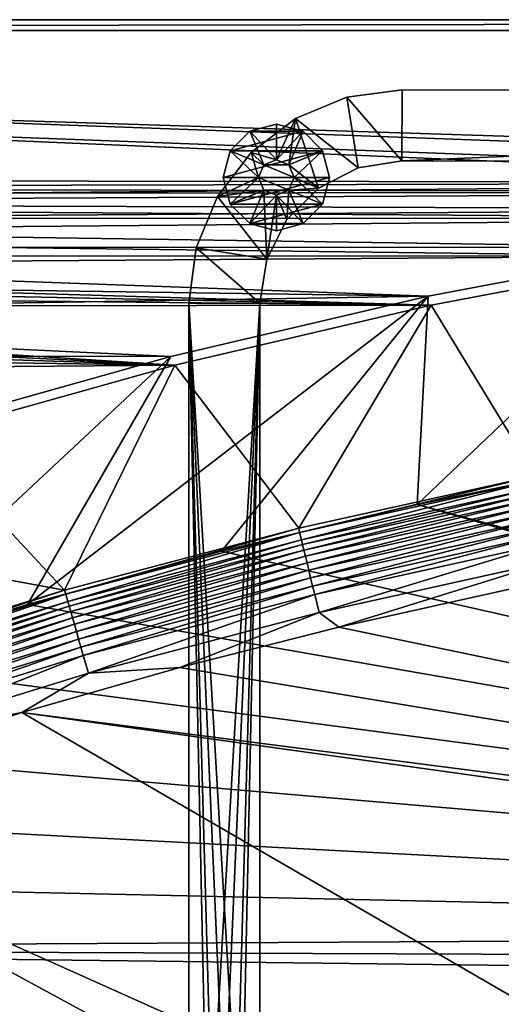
# Model space of a CAD drawing. Header units: metres. Extents: x 0 to 1651, y -1070 to 0.
# Tile 71 of 109: x 799 to 934, y -277 to 0. Entities that reach past the tile are written whole.
import ezdxf

# ---------------------------------------------------------------- set-up
doc = ezdxf.new("R2010")
doc.units = ezdxf.units.M

msp = doc.modelspace()

# ---------------------------------------------------------------- linework, layer by layer
at = {"layer": 'None'}
for points in [[(423.802948, -47.347477), (1134.583252, -48.452602), (0, 0)], [(1134.583252, -48.452602), (1208.617432, -44.136024), (0, 0)], [(0, 0), (1208.617432, -44.136024), (1650, 0)], [(0, 0), (1650, 0), (0, 0, -45)], [(1650, 0), (1650, 0, -45), (0, 0, -45)], [(3, -3, -45), (0, 0, -45), (1650, 0, -45)], [(1647.142822, -3, -45), (3, -3, -45), (1650, 0, -45)], [(1647.142822, -3, -3), (1208.450439, -41.532547, -3), (3, -3, -3)], [(1208.450439, -41.532547, -3), (1134.234009, -45.864342, -3), (3, -3, -3)], [(3, -3, -3), (1134.234009, -45.864342, -3), (422.772034, -44.999176, -3)], [(3, -3, -45), (1647.142822, -3, -45), (3, -3, -3)], [(1647.142822, -3, -45), (1647.142822, -3, -3), (3, -3, -3)], [(1134.234009, -45.864342, -3), (452.166077, -47.425011, -3), (422.772034, -44.999176, -3)], [(452.166077, -47.425011, -3), (1134.234009, -45.864342, -3), (481.384247, -51.449856, -3)], [(1134.234009, -45.864342, -3), (1060.271729, -53.377277, -3), (481.384247, -51.449856, -3)], [(423.802948, -47.347477), (447.228119, -49.1884), (1134.583252, -48.452602)], [(447.228119, -49.1884), (470.554016, -52.022148), (1134.583252, -48.452602)], [(1134.583252, -48.452602), (470.554016, -52.022148), (1060.802246, -55.93948)], [(470.554016, -52.022148), (493.738586, -55.843609), (1060.802246, -55.93948)], [(481.384247, -51.449856, -3), (1060.271729, -53.377277, -3), (510.341522, -57.051674, -3)], [(1060.271729, -53.377277, -3), (986.700134, -64.05751, -3), (510.341522, -57.051674, -3)], [(1060.802246, -55.93948), (493.738586, -55.843609), (516.740051, -60.645893)], [(510.341522, -57.051674, -3), (986.700134, -64.05751, -3), (538.954285, -64.20813, -3)], [(1060.802246, -55.93948), (516.740051, -60.645893), (987.410156, -66.582886)], [(516.740051, -60.645893), (539.516846, -66.420341), (987.410156, -66.582886)], [(986.700134, -64.05751, -3), (913.654602, -77.885361, -3), (538.954285, -64.20813, -3)], [(538.954285, -64.20813, -3), (913.654602, -77.885361, -3), (567.141235, -72.891388, -3)], [(987.410156, -66.582886), (539.516846, -66.420341), (550.808167, -69.668938)], [(955.190979, -127.269501, -406), (910.559204, -136.503036, -406), (986.700134, -64.05751, -3)], [(986.700134, -64.05751, -3), (910.559204, -136.503036, -406), (913.654602, -77.885361, -3)], [(987.410156, -66.582886), (550.808167, -69.668938), (914.54187, -80.363251)], [(943.775452, -128.46904, -377.175201), (987.410156, -66.582886), (914.54187, -80.363251)], [(550.808167, -69.668938), (562.027954, -73.15654), (914.54187, -80.363251)], [(914.54187, -80.363251), (562.027954, -73.15654), (573.171204, -76.881569)], [(913.654602, -77.885361, -3), (594.823792, -83.069069, -3), (567.141235, -72.891388, -3)], [(573.171204, -76.881569), (584.232849, -80.842346), (914.54187, -80.363251)], [(584.232849, -80.842346), (842.33136, -97.255226), (914.54187, -80.363251)], [(913.654602, -77.885361, -3), (841.269836, -94.835342, -3), (594.823792, -83.069069, -3)], [(913.654602, -77.885361, -3), (855.502075, -149.656174, -406), (800.920776, -164.661942, -406)], [(913.654602, -77.885361, -3), (800.920776, -164.661942, -406), (841.269836, -94.835342, -3)], [(877.224854, -143.180298, -377.175201), (914.54187, -80.363251), (842.33136, -97.255226)], [(910.559204, -136.503036, -406), (855.502075, -149.656174, -406), (913.654602, -77.885361, -3)], [(877.224854, -143.180298, -377.175201), (943.775452, -128.46904, -377.175201), (914.54187, -80.363251)], [(584.232849, -80.842346), (595.207886, -85.037086), (842.33136, -97.255226)], [(841.269836, -94.835342, -3), (621.925598, -94.705353, -3), (594.823792, -83.069069, -3)], [(595.207886, -85.037086), (606.091431, -89.463898), (842.33136, -97.255226)], [(842.33136, -97.255226), (606.091431, -89.463898), (616.878479, -94.120781)], [(616.878479, -94.120781), (627.56427, -99.005646), (842.33136, -97.255226)], [(841.269836, -94.835342, -3), (769.67926, -114.876228, -3), (621.925598, -94.705353, -3)], [(800.920776, -164.661942, -406), (749.313782, -180.700699, -406), (841.269836, -94.835342, -3)], [(841.269836, -94.835342, -3), (749.313782, -180.700699, -406), (769.67926, -114.876228, -3)], [(627.56427, -99.005646), (770.91156, -117.227737), (842.33136, -97.255226)], [(811.327393, -160.584824, -377.175201), (842.33136, -97.255226), (770.91156, -117.227737)], [(811.327393, -160.584824, -377.175201), (877.224854, -143.180298, -377.175201), (842.33136, -97.255226)], [(700.413818, -140.244064), (811.327393, -160.584824, -377.175201), (770.91156, -117.227737)], [(1330.077148, -250, -406), (910.559204, -136.503036, -406), (955.190979, -127.269501, -406)], [(943.775452, -128.46904, -377.175201), (877.224854, -143.180298, -377.175201), (877.497009, -144.367905, -382.385681)], [(944.000732, -129.665039, -382.385681), (943.775452, -128.46904, -377.175201), (877.497009, -144.367905, -382.385681)], [(877.497009, -144.367905, -382.385681), (877.998169, -146.43457, -387.314758), (944.000732, -129.665039, -382.385681)], [(877.998169, -146.43457, -387.314758), (944.417419, -131.750381, -387.314758), (944.000732, -129.665039, -382.385681)], [(877.998169, -146.43457, -387.314758), (878.324646, -147.780869, -389.61441), (944.417419, -131.750381, -387.314758)], [(878.324646, -147.780869, -389.61441), (944.688904, -133.108841, -389.61441), (944.417419, -131.750381, -387.314758)], [(878.324646, -147.780869, -389.61441), (878.698059, -149.320892, -391.779236), (944.688904, -133.108841, -389.61441)], [(878.698059, -149.320892, -391.779236), (944.99939, -134.662781, -391.779236), (944.688904, -133.108841, -389.61441)], [(878.698059, -149.320892, -391.779236), (879.115234, -151.041397, -393.793457), (944.99939, -134.662781, -391.779236)], [(879.115234, -151.041397, -393.793457), (945.346313, -136.398819, -393.793457), (944.99939, -134.662781, -391.779236)], [(1330.743774, -257.264709, -406), (855.502075, -149.656174, -406), (910.559204, -136.503036, -406)], [(945.346313, -136.398819, -393.793457), (879.115234, -151.041397, -393.793457), (879.572998, -152.929092, -395.641296)], [(945.726929, -138.303574, -395.641296), (945.346313, -136.398819, -393.793457), (879.572998, -152.929092, -395.641296)], [(945.726929, -138.303574, -395.641296), (879.572998, -152.929092, -395.641296), (880.067932, -154.970108, -397.307617)], [(946.138489, -140.363022, -397.307617), (945.726929, -138.303574, -395.641296), (880.067932, -154.970108, -397.307617)], [(1330.077148, -250, -406), (1330.743774, -257.264709, -406), (910.559204, -136.503036, -406)], [(746.191895, -180.653854, -377.175201), (811.327393, -160.584824, -377.175201), (700.413818, -140.244064)], [(880.067932, -154.970108, -397.307617), (880.596069, -157.14801, -398.780426), (946.138489, -140.363022, -397.307617)], [(880.596069, -157.14801, -398.780426), (946.577637, -142.560593, -398.780426), (946.138489, -140.363022, -397.307617)], [(877.224854, -143.180298, -377.175201), (811.327393, -160.584824, -377.175201), (811.652954, -161.758499, -382.385681)], [(877.497009, -144.367905, -382.385681), (877.224854, -143.180298, -377.175201), (811.652954, -161.758499, -382.385681)], [(880.596069, -157.14801, -398.780426), (881.153198, -159.44574, -400.048401), (946.577637, -142.560593, -398.780426)], [(881.153198, -159.44574, -400.048401), (947.040894, -144.879059, -400.048401), (946.577637, -142.560593, -398.780426)], [(811.652954, -161.758499, -382.385681), (812.237671, -163.803101, -387.314758), (877.497009, -144.367905, -382.385681)], [(812.237671, -163.803101, -387.314758), (877.998169, -146.43457, -387.314758), (877.497009, -144.367905, -382.385681)], [(812.237671, -163.803101, -387.314758), (812.618591, -165.13501, -389.61441), (877.998169, -146.43457, -387.314758)], [(812.618591, -165.13501, -389.61441), (878.324646, -147.780869, -389.61441), (877.998169, -146.43457, -387.314758)], [(881.735291, -161.846222, -401.100159), (947.040894, -144.879059, -400.048401), (881.153198, -159.44574, -400.048401)], [(881.735291, -161.846222, -401.100159), (947.524963, -147.301224, -401.100159), (947.040894, -144.879059, -400.048401)], [(800.920776, -164.661942, -406), (855.502075, -149.656174, -406), (1330.743774, -257.264709, -406)], [(812.618591, -165.13501, -389.61441), (813.054321, -166.658585, -391.779236), (878.324646, -147.780869, -389.61441)], [(813.054321, -166.658585, -391.779236), (878.698059, -149.320892, -391.779236), (878.324646, -147.780869, -389.61441)], [(813.054321, -166.658585, -391.779236), (813.541138, -168.360703, -393.793457), (878.698059, -149.320892, -391.779236)], [(813.541138, -168.360703, -393.793457), (879.115234, -151.041397, -393.793457), (878.698059, -149.320892, -391.779236)], [(882.955322, -166.877472, -402.52005), (947.524963, -147.301224, -401.100159), (881.735291, -161.846222, -401.100159)], [(882.955322, -166.877472, -402.52005), (948.539429, -152.37793, -402.52005), (947.524963, -147.301224, -401.100159)], [(879.115234, -151.041397, -393.793457), (813.541138, -168.360703, -393.793457), (814.075256, -170.228241, -395.641296)], [(879.572998, -152.929092, -395.641296), (879.115234, -151.041397, -393.793457), (814.075256, -170.228241, -395.641296)], [(948.539429, -152.37793, -402.52005), (882.955322, -166.877472, -402.52005), (888.53479, -171.012955, -403)], [(942.473816, -159.040817, -403), (948.539429, -152.37793, -402.52005), (888.53479, -171.012955, -403)], [(879.572998, -152.929092, -395.641296), (814.075256, -170.228241, -395.641296), (814.65271, -172.247452, -397.307617)], [(880.067932, -154.970108, -397.307617), (879.572998, -152.929092, -395.641296), (814.65271, -172.247452, -397.307617)], [(814.65271, -172.247452, -397.307617), (815.268921, -174.402084, -398.780426), (880.067932, -154.970108, -397.307617)], [(815.268921, -174.402084, -398.780426), (880.596069, -157.14801, -398.780426), (880.067932, -154.970108, -397.307617)], [(815.268921, -174.402084, -398.780426), (815.919006, -176.675262, -400.048401), (880.596069, -157.14801, -398.780426)], [(815.919006, -176.675262, -400.048401), (881.153198, -159.44574, -400.048401), (880.596069, -157.14801, -398.780426)], [(811.327393, -160.584824, -377.175201), (746.191895, -180.653854, -377.175201), (746.573792, -181.809341, -382.385681)], [(811.652954, -161.758499, -382.385681), (811.327393, -160.584824, -377.175201), (746.573792, -181.809341, -382.385681)], [(881.153198, -159.44574, -400.048401), (815.919006, -176.675262, -400.048401), (816.598206, -179.050095, -401.100159)], [(816.598206, -179.050095, -401.100159), (881.735291, -161.846222, -401.100159), (881.153198, -159.44574, -400.048401)], [(942.473816, -159.040817, -403), (888.53479, -171.012955, -403), (1334.490601, -264.057495, -403)], [(746.573792, -181.809341, -382.385681), (747.24115, -183.828476, -387.314758), (811.652954, -161.758499, -382.385681)], [(747.24115, -183.828476, -387.314758), (812.237671, -163.803101, -387.314758), (811.652954, -161.758499, -382.385681)], [(818.021729, -184.027603, -402.52005), (881.735291, -161.846222, -401.100159), (816.598206, -179.050095, -401.100159)], [(818.021729, -184.027603, -402.52005), (882.955322, -166.877472, -402.52005), (881.735291, -161.846222, -401.100159)], [(747.24115, -183.828476, -387.314758), (747.675903, -185.143814, -389.61441), (812.237671, -163.803101, -387.314758)], [(747.675903, -185.143814, -389.61441), (812.618591, -165.13501, -389.61441), (812.237671, -163.803101, -387.314758)], [(747.675903, -185.143814, -389.61441), (748.173218, -186.648407, -391.779236), (812.618591, -165.13501, -389.61441)], [(748.173218, -186.648407, -391.779236), (813.054321, -166.658585, -391.779236), (812.618591, -165.13501, -389.61441)], [(749.313782, -180.700699, -406), (800.920776, -164.661942, -406), (1330.743774, -257.264709, -406)], [(748.173218, -186.648407, -391.779236), (748.72876, -188.329346, -393.793457), (813.054321, -166.658585, -391.779236)], [(748.72876, -188.329346, -393.793457), (813.541138, -168.360703, -393.793457), (813.054321, -166.658585, -391.779236)], [(813.541138, -168.360703, -393.793457), (748.72876, -188.329346, -393.793457), (749.338318, -190.17363, -395.641296)], [(814.075256, -170.228241, -395.641296), (813.541138, -168.360703, -393.793457), (749.338318, -190.17363, -395.641296)], [(882.955322, -166.877472, -402.52005), (818.021729, -184.027603, -402.52005), (843.747192, -182.412338, -403)], [(888.53479, -171.012955, -403), (882.955322, -166.877472, -402.52005), (843.747192, -182.412338, -403)], [(814.075256, -170.228241, -395.641296), (749.338318, -190.17363, -395.641296), (749.997437, -192.167694, -397.307617)], [(814.65271, -172.247452, -397.307617), (814.075256, -170.228241, -395.641296), (749.997437, -192.167694, -397.307617)], [(1334.490601, -264.057495, -403), (888.53479, -171.012955, -403), (843.747192, -182.412338, -403)], [(749.997437, -192.167694, -397.307617), (750.700684, -194.295502, -398.780426), (814.65271, -172.247452, -397.307617)], [(750.700684, -194.295502, -398.780426), (815.268921, -174.402084, -398.780426), (814.65271, -172.247452, -397.307617)], [(750.700684, -194.295502, -398.780426), (751.442688, -196.540375, -400.048401), (815.268921, -174.402084, -398.780426)], [(751.442688, -196.540375, -400.048401), (815.919006, -176.675262, -400.048401), (815.268921, -174.402084, -398.780426)], [(752.217834, -198.885651, -401.100159), (815.919006, -176.675262, -400.048401), (751.442688, -196.540375, -400.048401)], [(815.919006, -176.675262, -400.048401), (752.217834, -198.885651, -401.100159), (816.598206, -179.050095, -401.100159)], [(816.598206, -179.050095, -401.100159), (752.217834, -198.885651, -401.100159), (753.842468, -203.801178, -402.52005)], [(753.842468, -203.801178, -402.52005), (818.021729, -184.027603, -402.52005), (816.598206, -179.050095, -401.100159)], [(1330.743774, -257.264709, -406), (688.147278, -202.117401, -406), (749.313782, -180.700699, -406)], [(843.747192, -182.412338, -403), (818.021729, -184.027603, -402.52005), (799.297241, -195.06424, -403)], [(843.747192, -182.412338, -403), (799.297241, -195.06424, -403), (1334.490601, -264.057495, -403)], [(818.021729, -184.027603, -402.52005), (753.842468, -203.801178, -402.52005), (799.297241, -195.06424, -403)], [(799.297241, -195.06424, -403), (753.842468, -203.801178, -402.52005), (713.703674, -223.306305, -403)], [(799.297241, -195.06424, -403), (713.703674, -223.306305, -403), (1304.547363, -487.969818, -403)], [(799.297241, -195.06424, -403), (1337.562988, -270.158661, -403), (1334.490601, -264.057495, -403)], [(1337.562988, -270.158661, -403), (799.297241, -195.06424, -403), (1304.547363, -487.969818, -403)], [(639.965881, -220.892624, -406), (688.147278, -202.117401, -406), (1330.743774, -257.264709, -406)], [(592.386963, -241.14595, -406), (639.965881, -220.892624, -406), (1330.743774, -257.264709, -406)], [(713.703674, -223.306305, -403), (629.783752, -256.189758, -403), (1263.507813, -522.243103, -403)], [(1304.547363, -487.969818, -403), (713.703674, -223.306305, -403), (1263.507813, -522.243103, -403)], [(592.386963, -241.14595, -406), (1330.743774, -257.264709, -406), (548.162048, -261.558014, -406)], [(1330.743774, -257.264709, -406), (1332.880127, -264.695038, -406), (548.162048, -261.558014, -406)], [(629.783752, -256.189758, -403), (569.125183, -283.351929, -403), (1193.170532, -576.010864, -403)], [(1263.507813, -522.243103, -403), (629.783752, -256.189758, -403), (1193.170532, -576.010864, -403)], [(1302.379272, -527.437622, -406), (495.653809, -287.867249, -406), (548.162048, -261.558014, -406)], [(1336.091064, -271.071716, -406), (1302.379272, -527.437622, -406), (548.162048, -261.558014, -406)], [(548.162048, -261.558014, -406), (1332.880127, -264.695038, -406), (1336.091064, -271.071716, -406)]]:
    msp.add_3dface(points, dxfattribs=at)
at = {"layer": 'None01'}
for points in [[(890.780518, -21.823505, -410), (876.304626, -27.814932, -410), (893.942444, -41.737919, -410)], [(890.780518, -21.823505, -430), (876.304626, -27.814932, -430), (890.780518, -21.823505, -410)], [(876.304626, -27.814932, -430), (876.304626, -27.814932, -410), (890.780518, -21.823505, -410)], [(890.780518, -21.823505, -430), (893.942444, -41.737919, -430), (876.304626, -27.814932, -430)], [(906.313965, -19.783819, -410), (890.780518, -21.823505, -410), (906.306641, -39.783817, -410)], [(906.313965, -19.783819, -430), (890.780518, -21.823505, -430), (906.313965, -19.783819, -410)], [(890.780518, -21.823505, -430), (890.780518, -21.823505, -410), (906.313965, -19.783819, -410)], [(890.780518, -21.823505, -430), (906.313965, -19.783819, -430), (906.306641, -39.783817, -430)], [(906.306641, -39.783817, -410), (890.780518, -21.823505, -410), (893.942444, -41.737919, -410)], [(906.306641, -39.783817, -430), (893.942444, -41.737919, -430), (890.780518, -21.823505, -430)], [(1373.256226, -19.955652, -410), (906.313965, -19.783819, -410), (906.306641, -39.783817, -410)], [(906.313965, -19.783819, -430), (1373.256226, -19.955652, -430), (906.306641, -39.783817, -430)], [(906.306641, -39.783817, -410), (1373.248901, -39.95565, -410), (1373.256226, -19.955652, -410)], [(906.306641, -39.783817, -430), (1373.256226, -19.955652, -430), (1373.248901, -39.95565, -430)], [(1373.256226, -19.955652, -430), (906.313965, -19.783819, -430), (1373.256226, -19.955652, -410)], [(906.313965, -19.783819, -430), (906.313965, -19.783819, -410), (1373.256226, -19.955652, -410)], [(870.943054, -39.42197, -510), (870.943054, -29.42197, -510), (863.443054, -31.431591, -510)], [(870.943054, -29.42197, -550), (863.443054, -31.431591, -550), (870.943054, -29.42197, -510)], [(863.443054, -31.431591, -550), (863.443054, -31.431591, -510), (870.943054, -29.42197, -510)], [(878.443054, -31.431591, -550), (863.443054, -31.431591, -550), (870.943054, -29.42197, -550)], [(876.304626, -27.814932, -410), (863.873291, -37.349602, -410), (870.943054, -39.42197, -410)], [(876.304626, -27.814932, -430), (863.873291, -37.349602, -430), (876.304626, -27.814932, -410)], [(863.873291, -37.349602, -430), (863.873291, -37.349602, -410), (876.304626, -27.814932, -410)], [(863.873291, -37.349602, -430), (876.304626, -27.814932, -430), (870.943054, -39.42197, -430)], [(874.478577, -40.886436, -410), (876.304626, -27.814932, -410), (870.943054, -39.42197, -410)], [(876.304626, -27.814932, -430), (874.478577, -40.886436, -430), (870.943054, -39.42197, -430)], [(878.443054, -31.431591, -510), (870.943054, -29.42197, -510), (870.943054, -39.42197, -510)], [(878.443054, -31.431591, -550), (870.943054, -29.42197, -550), (878.443054, -31.431591, -510)], [(870.943054, -29.42197, -550), (870.943054, -29.42197, -510), (878.443054, -31.431591, -510)], [(876.304626, -27.814932, -410), (874.478577, -40.886436, -410), (882.787659, -47.417946, -410)], [(876.304626, -27.814932, -430), (882.787659, -47.417946, -430), (874.478577, -40.886436, -430)], [(893.942444, -41.737919, -410), (876.304626, -27.814932, -410), (882.787659, -47.417946, -410)], [(893.942444, -41.737919, -430), (882.787659, -47.417946, -430), (876.304626, -27.814932, -430)], [(863.443054, -31.431591, -510), (857.952698, -36.92197, -510), (867.407532, -40.886436, -510)], [(863.443054, -31.431591, -550), (857.952698, -36.92197, -550), (863.443054, -31.431591, -510)], [(857.952698, -36.92197, -550), (857.952698, -36.92197, -510), (863.443054, -31.431591, -510)], [(883.933472, -36.92197, -550), (857.952698, -36.92197, -550), (878.443054, -31.431591, -550)], [(857.952698, -36.92197, -550), (863.443054, -31.431591, -550), (878.443054, -31.431591, -550)], [(870.943054, -39.42197, -510), (863.443054, -31.431591, -510), (867.407532, -40.886436, -510)], [(874.478577, -40.886436, -510), (878.443054, -31.431591, -510), (870.943054, -39.42197, -510)], [(883.933472, -36.92197, -510), (878.443054, -31.431591, -510), (874.478577, -40.886436, -510)], [(883.933472, -36.92197, -550), (878.443054, -31.431591, -550), (883.933472, -36.92197, -510)], [(878.443054, -31.431591, -550), (878.443054, -31.431591, -510), (883.933472, -36.92197, -510)], [(863.873291, -37.349602, -410), (854.334045, -49.777443, -410), (865.943054, -44.42197, -410)], [(863.873291, -37.349602, -430), (854.334045, -49.777443, -430), (863.873291, -37.349602, -410)], [(854.334045, -49.777443, -430), (854.334045, -49.777443, -410), (863.873291, -37.349602, -410)], [(854.334045, -49.777443, -430), (863.873291, -37.349602, -430), (865.943054, -44.42197, -430)], [(857.952698, -36.92197, -510), (855.943054, -44.42197, -510), (865.943054, -44.42197, -510)], [(857.952698, -36.92197, -550), (855.943054, -44.42197, -550), (857.952698, -36.92197, -510)], [(855.943054, -44.42197, -550), (855.943054, -44.42197, -510), (857.952698, -36.92197, -510)], [(885.943054, -44.42197, -550), (855.943054, -44.42197, -550), (883.933472, -36.92197, -550)], [(855.943054, -44.42197, -550), (857.952698, -36.92197, -550), (883.933472, -36.92197, -550)], [(867.407532, -40.886436, -510), (857.952698, -36.92197, -510), (865.943054, -44.42197, -510)], [(870.943054, -39.42197, -410), (863.873291, -37.349602, -410), (867.407532, -40.886436, -410)], [(863.873291, -37.349602, -410), (865.943054, -44.42197, -410), (867.407532, -40.886436, -410)], [(865.943054, -44.42197, -430), (863.873291, -37.349602, -430), (867.407532, -40.886436, -430)], [(863.873291, -37.349602, -430), (870.943054, -39.42197, -430), (867.407532, -40.886436, -430)], [(875.943054, -44.42197, -510), (883.933472, -36.92197, -510), (874.478577, -40.886436, -510)], [(885.943054, -44.42197, -510), (883.933472, -36.92197, -510), (875.943054, -44.42197, -510)], [(885.943054, -44.42197, -550), (883.933472, -36.92197, -550), (885.943054, -44.42197, -510)], [(883.933472, -36.92197, -550), (883.933472, -36.92197, -510), (885.943054, -44.42197, -510)], [(867.407532, -40.886436, -410), (865.943054, -44.42197, -410), (867.407532, -40.886436, -5)], [(865.943054, -44.42197, -410), (865.943054, -44.42197, -5), (867.407532, -40.886436, -5)], [(867.407532, -40.886436, -5), (865.943054, -44.42197, -5), (875.943054, -44.42197, -5)], [(867.407532, -40.886436, -510), (865.943054, -44.42197, -510), (867.407532, -40.886436, -430)], [(865.943054, -44.42197, -510), (865.943054, -44.42197, -430), (867.407532, -40.886436, -430)], [(870.943054, -39.42197, -410), (867.407532, -40.886436, -410), (870.943054, -39.42197, -5)], [(867.407532, -40.886436, -410), (867.407532, -40.886436, -5), (870.943054, -39.42197, -5)], [(874.478577, -40.886436, -5), (870.943054, -39.42197, -5), (867.407532, -40.886436, -5)], [(870.943054, -39.42197, -510), (867.407532, -40.886436, -510), (870.943054, -39.42197, -430)], [(867.407532, -40.886436, -510), (867.407532, -40.886436, -430), (870.943054, -39.42197, -430)], [(874.478577, -40.886436, -5), (867.407532, -40.886436, -5), (875.943054, -44.42197, -5)], [(874.478577, -40.886436, -410), (870.943054, -39.42197, -410), (874.478577, -40.886436, -5)], [(870.943054, -39.42197, -410), (870.943054, -39.42197, -5), (874.478577, -40.886436, -5)], [(874.478577, -40.886436, -510), (870.943054, -39.42197, -510), (874.478577, -40.886436, -430)], [(870.943054, -39.42197, -510), (870.943054, -39.42197, -430), (874.478577, -40.886436, -430)], [(882.787659, -47.417946, -410), (874.478577, -40.886436, -410), (875.943054, -44.42197, -410)], [(875.943054, -44.42197, -410), (874.478577, -40.886436, -410), (875.943054, -44.42197, -5)], [(874.478577, -40.886436, -410), (874.478577, -40.886436, -5), (875.943054, -44.42197, -5)], [(875.943054, -44.42197, -510), (874.478577, -40.886436, -510), (875.943054, -44.42197, -430)], [(874.478577, -40.886436, -510), (874.478577, -40.886436, -430), (875.943054, -44.42197, -430)], [(882.787659, -47.417946, -430), (875.943054, -44.42197, -430), (874.478577, -40.886436, -430)], [(893.942444, -41.737919, -430), (906.306641, -39.783817, -430), (893.942444, -41.737919, -410)], [(906.306641, -39.783817, -430), (906.306641, -39.783817, -410), (893.942444, -41.737919, -410)], [(906.306641, -39.783817, -410), (906.306641, -39.783817, -430), (1373.248901, -39.95565, -410)], [(906.306641, -39.783817, -430), (1373.248901, -39.95565, -430), (1373.248901, -39.95565, -410)], [(882.787659, -47.417946, -430), (893.942444, -41.737919, -430), (882.787659, -47.417946, -410)], [(893.942444, -41.737919, -430), (893.942444, -41.737919, -410), (882.787659, -47.417946, -410)], [(854.334045, -49.777443, -410), (867.407532, -47.957504, -410), (865.943054, -44.42197, -410)], [(867.407532, -47.957504, -430), (854.334045, -49.777443, -430), (865.943054, -44.42197, -430)], [(865.943054, -44.42197, -510), (855.943054, -44.42197, -510), (857.952698, -51.92197, -510)], [(857.952698, -51.92197, -510), (855.943054, -44.42197, -510), (857.952698, -51.92197, -550)], [(855.943054, -44.42197, -510), (855.943054, -44.42197, -550), (857.952698, -51.92197, -550)], [(857.952698, -51.92197, -550), (855.943054, -44.42197, -550), (885.943054, -44.42197, -550)], [(865.943054, -44.42197, -510), (857.952698, -51.92197, -510), (867.407532, -47.957504, -510)], [(883.933472, -51.92197, -550), (857.952698, -51.92197, -550), (885.943054, -44.42197, -550)], [(867.407532, -47.957504, -5), (865.943054, -44.42197, -5), (867.407532, -47.957504, -410)], [(865.943054, -44.42197, -5), (865.943054, -44.42197, -410), (867.407532, -47.957504, -410)], [(875.943054, -44.42197, -5), (865.943054, -44.42197, -5), (874.478577, -47.957504, -5)], [(865.943054, -44.42197, -5), (867.407532, -47.957504, -5), (874.478577, -47.957504, -5)], [(867.407532, -47.957504, -430), (865.943054, -44.42197, -430), (867.407532, -47.957504, -510)], [(865.943054, -44.42197, -430), (865.943054, -44.42197, -510), (867.407532, -47.957504, -510)], [(874.478577, -47.957504, -410), (882.787659, -47.417946, -410), (875.943054, -44.42197, -410)], [(874.478577, -47.957504, -510), (883.933472, -51.92197, -510), (875.943054, -44.42197, -510)], [(875.943054, -44.42197, -5), (874.478577, -47.957504, -5), (875.943054, -44.42197, -410)], [(874.478577, -47.957504, -5), (874.478577, -47.957504, -410), (875.943054, -44.42197, -410)], [(875.943054, -44.42197, -430), (874.478577, -47.957504, -430), (875.943054, -44.42197, -510)], [(874.478577, -47.957504, -430), (874.478577, -47.957504, -510), (875.943054, -44.42197, -510)], [(875.943054, -44.42197, -430), (882.787659, -47.417946, -430), (874.478577, -47.957504, -430)], [(883.933472, -51.92197, -510), (885.943054, -44.42197, -510), (875.943054, -44.42197, -510)], [(885.943054, -44.42197, -510), (883.933472, -51.92197, -510), (885.943054, -44.42197, -550)], [(883.933472, -51.92197, -510), (883.933472, -51.92197, -550), (885.943054, -44.42197, -550)], [(854.334045, -49.777443, -410), (848.33728, -64.251122, -410), (868.250549, -67.420334, -410)], [(854.334045, -49.777443, -430), (848.33728, -64.251122, -430), (854.334045, -49.777443, -410)], [(848.33728, -64.251122, -430), (848.33728, -64.251122, -410), (854.334045, -49.777443, -410)], [(848.33728, -64.251122, -430), (854.334045, -49.777443, -430), (868.250549, -67.420334, -430)], [(867.407532, -47.957504, -410), (854.334045, -49.777443, -410), (868.250549, -67.420334, -410)], [(854.334045, -49.777443, -430), (867.407532, -47.957504, -430), (868.250549, -67.420334, -430)], [(857.952698, -51.92197, -510), (863.443054, -57.412354, -510), (867.407532, -47.957504, -510)], [(867.407532, -47.957504, -510), (863.443054, -57.412354, -510), (870.943054, -49.42197, -510)], [(863.443054, -57.412354, -510), (870.943054, -59.42197, -510), (870.943054, -49.42197, -510)], [(867.407532, -47.957504, -410), (868.250549, -67.420334, -410), (870.943054, -49.42197, -410)], [(870.943054, -49.42197, -5), (867.407532, -47.957504, -5), (870.943054, -49.42197, -410)], [(867.407532, -47.957504, -5), (867.407532, -47.957504, -410), (870.943054, -49.42197, -410)], [(874.478577, -47.957504, -5), (867.407532, -47.957504, -5), (870.943054, -49.42197, -5)], [(870.943054, -49.42197, -430), (867.407532, -47.957504, -430), (870.943054, -49.42197, -510)], [(867.407532, -47.957504, -430), (867.407532, -47.957504, -510), (870.943054, -49.42197, -510)], [(868.250549, -67.420334, -430), (867.407532, -47.957504, -430), (870.943054, -49.42197, -430)], [(868.250549, -67.420334, -410), (873.934692, -56.267643, -410), (870.943054, -49.42197, -410)], [(873.934692, -56.267643, -430), (868.250549, -67.420334, -430), (870.943054, -49.42197, -430)], [(870.943054, -49.42197, -410), (873.934692, -56.267643, -410), (874.478577, -47.957504, -410)], [(870.943054, -49.42197, -510), (878.443054, -57.412354, -510), (874.478577, -47.957504, -510)], [(874.478577, -47.957504, -5), (870.943054, -49.42197, -5), (874.478577, -47.957504, -410)], [(870.943054, -49.42197, -5), (870.943054, -49.42197, -410), (874.478577, -47.957504, -410)], [(874.478577, -47.957504, -430), (870.943054, -49.42197, -430), (874.478577, -47.957504, -510)], [(870.943054, -49.42197, -430), (870.943054, -49.42197, -510), (874.478577, -47.957504, -510)], [(874.478577, -47.957504, -430), (873.934692, -56.267643, -430), (870.943054, -49.42197, -430)], [(870.943054, -49.42197, -510), (870.943054, -59.42197, -510), (878.443054, -57.412354, -510)], [(873.934692, -56.267643, -410), (882.787659, -47.417946, -410), (874.478577, -47.957504, -410)], [(873.934692, -56.267643, -430), (882.787659, -47.417946, -430), (873.934692, -56.267643, -410)], [(882.787659, -47.417946, -430), (882.787659, -47.417946, -410), (873.934692, -56.267643, -410)], [(882.787659, -47.417946, -430), (873.934692, -56.267643, -430), (874.478577, -47.957504, -430)], [(878.443054, -57.412354, -510), (883.933472, -51.92197, -510), (874.478577, -47.957504, -510)], [(863.443054, -57.412354, -510), (857.952698, -51.92197, -510), (863.443054, -57.412354, -550)], [(857.952698, -51.92197, -510), (857.952698, -51.92197, -550), (863.443054, -57.412354, -550)], [(863.443054, -57.412354, -550), (857.952698, -51.92197, -550), (883.933472, -51.92197, -550)], [(878.443054, -57.412354, -550), (863.443054, -57.412354, -550), (883.933472, -51.92197, -550)], [(883.933472, -51.92197, -510), (878.443054, -57.412354, -510), (883.933472, -51.92197, -550)], [(878.443054, -57.412354, -510), (878.443054, -57.412354, -550), (883.933472, -51.92197, -550)], [(870.943054, -59.42197, -510), (863.443054, -57.412354, -510), (870.943054, -59.42197, -550)], [(863.443054, -57.412354, -510), (863.443054, -57.412354, -550), (870.943054, -59.42197, -550)], [(878.443054, -57.412354, -550), (870.943054, -59.42197, -550), (863.443054, -57.412354, -550)], [(868.250549, -67.420334, -430), (873.934692, -56.267643, -430), (868.250549, -67.420334, -410)], [(873.934692, -56.267643, -430), (873.934692, -56.267643, -410), (868.250549, -67.420334, -410)], [(878.443054, -57.412354, -510), (870.943054, -59.42197, -510), (878.443054, -57.412354, -550)], [(870.943054, -59.42197, -510), (870.943054, -59.42197, -550), (878.443054, -57.412354, -550)], [(848.33728, -64.251122, -410), (846.291931, -79.783813, -410), (866.291931, -79.783813, -410)], [(848.33728, -64.251122, -430), (846.291931, -79.783813, -430), (848.33728, -64.251122, -410)], [(846.291931, -79.783813, -430), (846.291931, -79.783813, -410), (848.33728, -64.251122, -410)], [(846.291931, -79.783813, -430), (848.33728, -64.251122, -430), (866.291931, -79.783813, -430)], [(868.250549, -67.420334, -410), (848.33728, -64.251122, -410), (866.291931, -79.783813, -410)], [(848.33728, -64.251122, -430), (868.250549, -67.420334, -430), (866.291931, -79.783813, -430)], [(866.291931, -79.783813, -430), (868.250549, -67.420334, -430), (866.291931, -79.783813, -410)], [(868.250549, -67.420334, -430), (868.250549, -67.420334, -410), (866.291931, -79.783813, -410)], [(866.291931, -79.783813, -410), (846.291931, -79.783813, -410), (859.825745, -309.464569, -410)], [(846.291931, -79.783813, -410), (856.290222, -308.000092, -410), (859.825745, -309.464569, -410)], [(846.291931, -675.469116, -410), (851.290222, -313.000092, -410), (846.291931, -79.783813, -410)], [(851.290222, -313.000092, -410), (852.754639, -309.464569, -410), (846.291931, -79.783813, -410)], [(846.291931, -79.783813, -410), (852.754639, -309.464569, -410), (856.290222, -308.000092, -410)], [(846.291931, -79.783813, -430), (846.291931, -675.469116, -430), (846.291931, -79.783813, -410)], [(846.291931, -675.469116, -430), (846.291931, -675.469116, -410), (846.291931, -79.783813, -410)], [(866.291931, -79.783813, -430), (852.754639, -309.464569, -430), (846.291931, -79.783813, -430)], [(852.754639, -309.464569, -430), (851.290222, -313.000092, -430), (846.291931, -79.783813, -430)], [(846.291931, -79.783813, -430), (851.290222, -313.000092, -430), (846.291931, -675.469116, -430)], [(856.290222, -308.000092, -430), (852.754639, -309.464569, -430), (866.291931, -79.783813, -430)], [(859.825745, -309.464569, -430), (856.290222, -308.000092, -430), (866.291931, -79.783813, -430)], [(859.825745, -309.464569, -410), (861.290222, -313.000092, -410), (866.291931, -79.783813, -410)], [(859.825745, -309.464569, -430), (866.291931, -79.783813, -430), (861.290222, -313.000092, -430)], [(866.291931, -79.783813, -410), (861.290222, -313.000092, -410), (866.291931, -675.469116, -410)], [(866.291931, -79.783813, -430), (866.291931, -675.469116, -430), (861.290222, -313.000092, -430)], [(866.291931, -675.469116, -410), (866.291931, -675.469116, -430), (866.291931, -79.783813, -410)], [(866.291931, -675.469116, -430), (866.291931, -79.783813, -430), (866.291931, -79.783813, -410)]]:
    msp.add_3dface(points, dxfattribs=at)

doc.saveas('drawing.dxf')
